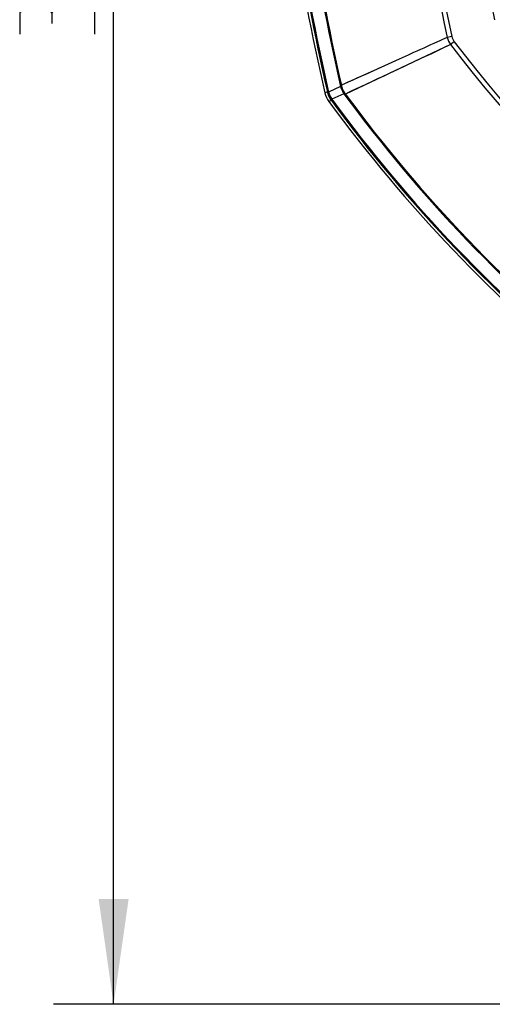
# Model space of a CAD drawing. Header units: millimetres. Extents: x 0 to 420, y 0 to 297.
# Tile 125 of 256: x 110 to 126, y 156 to 189. Entities that reach past the tile are written whole.
import ezdxf

# ---------------------------------------------------------------- set-up
doc = ezdxf.new("R2010")
doc.units = ezdxf.units.MM
doc.header["$LTSCALE"] = 23.1
doc.layers.get('0').update_dxf_attribs({"linetype": 'CONTINUOUS'})
for name, color, linetype in [('02___PRT_ALL_AXES', 7, 'CONTINUOUS'), ('06___PRT_ALL_SURFS', 7, 'CONTINUOUS'), ('DIM_PILOTEES', 7, 'CONTINUOUS')]:
    doc.layers.add(name, color=color, linetype=linetype)
doc.styles.get("Standard").update_dxf_attribs({"font": 'txt', "width": 0.7})
doc.dimstyles.new('DIMSTYLE_3', dxfattribs={"dimtxt": 2.5, "dimasz": 3.5, "dimexe": 2, "dimexo": 0, "dimtad": 1, "dimdec": 0, "dimlfac": 5, "dimdsep": 46, "dimtxsty": 'Standard', "dimblk": '_FILLED', "dimblk1": '_FILLED', "dimblk2": '_FILLED', "dimcen": 0.09, "dimazin": 2, "dimtp": 0.5, "dimtm": 0.5, "dimtfac": 1, "dimtdec": 0, "dimtofl": 0, "dimtmove": 0, "dimatfit": 3, "dimldrblk": '_FILLED', "dimfxl": 0, "dimtolj": 1, "dimarcsym": 0})

# ---------------------------------------------------------------- blocks, each defined once
blk = doc.blocks.new('_FILLED')
at = {"color": 0, "linetype": 'ByBlock'}
blk.add_solid([(0, 0), (-1, 0.1429), (-1, -0.1429)], dxfattribs=at)
blk = doc.blocks.new('*D5')
at = {"layer": 'DIM_PILOTEES', "color": 2, "linetype": 'Continuous'}
for p, q in [((131.361, 226.347), (110.954, 226.347)), ((112.954, 226.347), (112.954, 191.345)), ((112.954, 156.343), (112.954, 191.345)), ((149.071, 156.343), (110.954, 156.343))]:
    blk.add_line(p, q, dxfattribs=at)
at = {"layer": 'DIM_PILOTEES', "color": 2, "linetype": 'Continuous', "xscale": 3.5, "yscale": 3.5, "zscale": 3.5}
for p, rotation in [((112.954, 226.347), 90), ((112.954, 156.343), 270)]:
    blk.add_blockref('_FILLED', p, dxfattribs=dict(at, rotation=rotation))
at = {"layer": 'DIM_PILOTEES', "color": 2, "linetype": 'Continuous', "insert": (109.829, 191.345), "char_height": 2.5, "width": 8.30357, "attachment_point": 2, "rotation": 90, "line_spacing_factor": 0.9}
blk.add_mtext('{\\ftxt;\\W0.0001;\\H0.0001;\\~}{\\ftxt;\\W2.2142857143;\\H2.5; }{\\ftxt;\\W0.0001;\\H0.0001;\\~}', dxfattribs=at)

msp = doc.modelspace()

# ---------------------------------------------------------------- linework, layer by layer
at = {"color": 7, "linetype": 'Continuous'}
for p, q in [((124.2052, 188.5091), (124.0555, 188.4764)), ((124.1671, 188.2353), (120.6657, 186.5931)), ((124.2889, 188.3282), (124.1671, 188.2353)), ((122.7574, 187.8893), (122.4501, 187.7504)), ((122.8194, 187.9173), (122.7561, 187.8887)), ((121.8721, 187.4894), (121.6056, 187.3691)), ((122.4518, 187.7512), (121.7244, 187.4228)), ((121.7244, 187.4228), (120.5317, 186.8848)), ((121.6056, 187.3691), (121.4088, 187.2803)), ((120.5066, 186.8427), (120.1056, 186.6577)), ((120.5317, 186.8848), (120.5066, 186.8427)), ((120.0664, 186.671), (119.9827, 186.6333)), ((119.9855, 186.6346), (119.9827, 186.6333)), ((120.1056, 186.6577), (120.0664, 186.671)), ((120.6172, 186.6017), (120.2153, 186.4185)), ((120.6657, 186.5931), (120.6172, 186.6017)), ((120.2, 186.38), (120.1167, 186.3412))]:
    msp.add_line(p, q, dxfattribs=at)
for points in [[(124.1671, 188.2353), (123.8392, 188.0808), (123.5248, 187.9329), (123.2244, 187.7916), (122.9382, 187.6572), (122.6666, 187.5297), (122.4098, 187.4092), (122.1682, 187.2959), (121.942, 187.19), (121.7331, 187.0922), (121.5375, 187.0006)], [(121.4088, 187.2803), (121.05, 187.1185), (120.8922, 187.0474), (120.752, 186.9841), (120.6316, 186.93), (120.5317, 186.8848)], [(121.5375, 187.0006), (121.1809, 186.8338), (121.0241, 186.7605), (120.8847, 186.6954), (120.7651, 186.6394), (120.6657, 186.5931)], [(120.0664, 186.671), (120.0339, 186.6565), (120.0103, 186.6457)], [(120.2, 186.38), (120.1678, 186.3649), (120.1442, 186.354)]]:
    msp.add_lwpolyline(points, dxfattribs=at)
for centre, radius, start, end in [((188.5613, 202.5434), 66.0218, 163.148232, 192.302058), ((188.5613, 202.5434), 65.8686, 163.148232, 192.302058), ((188.5613, 202.5434), 70.2748, 188.303957, 193.064713), ((188.5613, 202.5434), 69.8424, 188.162598, 192.991255), ((188.5613, 202.5434), 69.8085, 188.145841, 192.962159), ((188.5613, 202.5434), 70.3099, 188.309656, 193.046913), ((159.9613, 215.5434), 45.0218, 217.34067, 242.12976), ((159.9613, 215.5434), 44.8686, 217.34067, 242.12976), ((121.4474, 187.1288), 0.9834, 196.91557, 212.41411), ((120.762, 186.8141), 0.8, 193.06143, 216.23779), ((121.0461, 186.9445), 0.9833, 196.95771, 212.34009), ((159.9613, 215.5434), 48.8424, 216.33842, 231.26836), ((159.9613, 215.5434), 48.8085, 216.38022, 231.27673), ((159.9613, 215.5434), 49.3099, 216.25859, 231.26295), ((159.9613, 215.5434), 49.2748, 216.23309, 231.26466)]:
    msp.add_arc(centre, radius, start, end, dxfattribs=at)
for points, knots in [([(124.0555, 188.4764), (123.9457, 188.4267), (123.5337, 188.2402), (123.1217, 188.0539), (122.8194, 187.9173)], [0, 0, 0, 0, 0.2665722, 1, 1, 1, 1]), ([(120.2153, 186.4185), (120.2135, 186.4137), (120.2084, 186.401), (120.203, 186.3882), (120.2, 186.38)], [0, 0, 0, 0, 0.3678262, 1, 1, 1, 1])]:
    msp.add_open_spline(points, degree=3, knots=knots, dxfattribs=at)
for points in [[(124.0555, 188.4764), (124.0763, 188.3904), (124.1149, 188.3069), (124.1671, 188.2353)], [(124.2052, 188.5091), (124.2194, 188.4442), (124.2486, 188.381), (124.2889, 188.3282)], [(120.6657, 186.5931), (120.6026, 186.6795), (120.5562, 186.7807), (120.5317, 186.8848)], [(120.2, 186.38), (120.1371, 186.4662), (120.0908, 186.5671), (120.0664, 186.671)]]:
    msp.add_open_spline(points, degree=3, dxfattribs=at)
at = {"layer": '02___PRT_ALL_AXES', "color": 7, "linetype": 'Continuous'}
msp.add_arc((188.5613, 202.5434), 64.3615, 163.852519, 192.094494, dxfattribs=at)
at = {"layer": '06___PRT_ALL_SURFS', "color": 7, "linetype": 'Continuous'}
for centre, radius, start, end in [((188.5613, 202.5434), 70.4, 188.338681, 193.061432), ((159.9613, 215.5434), 49.4, 216.23779, 231.20181)]:
    msp.add_arc(centre, radius, start, end, dxfattribs=at)
at = {"layer": 'DIM_PILOTEES', "color": 2, "linetype": 'Continuous'}
for points in [[(110.9, 189.2915), (110.7214, 189.5891), (110.1857, 189.5891), (109.8286, 189.2915), (109.8286, 188.5772)], [(112.3286, 188.5772), (112.3286, 189.4701), (112.15, 189.6487), (111.2571, 189.6487), (110.9, 189.2915), (110.9, 188.9344)]]:
    msp.add_lwpolyline(points, dxfattribs=at)

# ---------------------------------------------------------------- dimensions: what is measured, and where the dimension line sits
dim = msp.add_linear_dim(base=(112.9536, 226.3468), p1=(149.0715, 156.3434), p2=(131.3613, 226.3468), angle=90, text='{\\ftxt;\\W0.0001;\\H0.0001;\\~}{\\ftxt;\\W2.2142857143;\\H2.5; }{\\ftxt;\\W0.0001;\\H0.0001;\\~}', dimstyle='DIMSTYLE_3', dxfattribs=at)
dim.commit()
dim.dimension.update_dxf_attribs({"geometry": '*D5', "text_midpoint": (112.9536, 190.988), "dimtype": 160})

doc.saveas('drawing.dxf')
